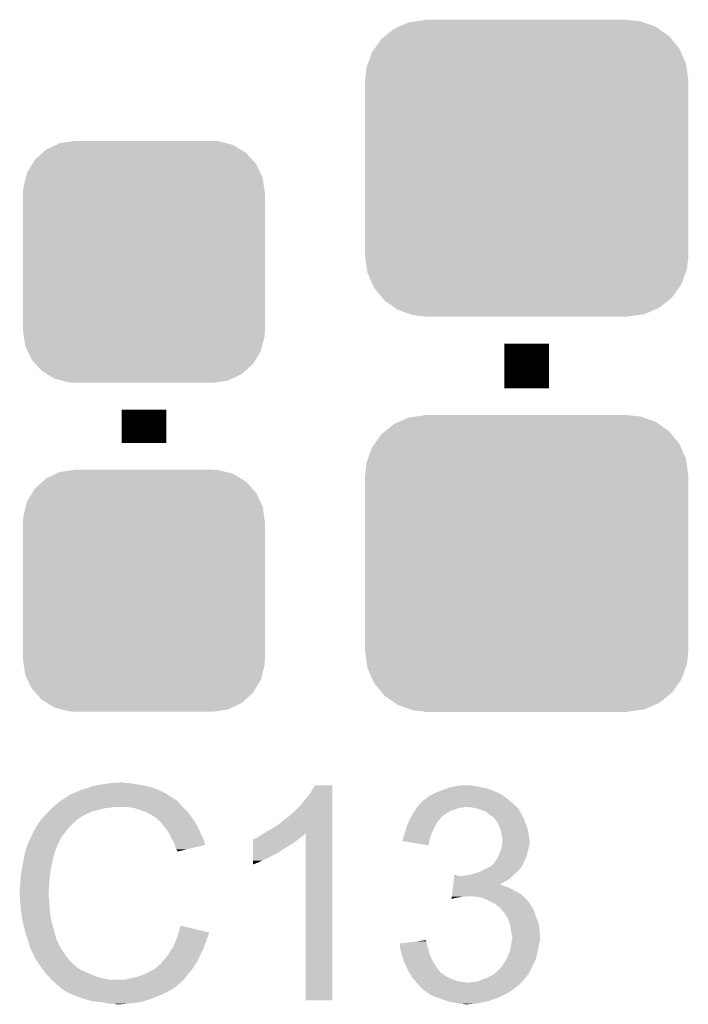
# Model space of a CAD drawing. Extents: x -1.3 to 24.2, y -3.9 to 54.6.
# Tile 40 of 44: x 11.7 to 14.7, y 32.6 to 37.1. Entities that reach past the tile are written whole.
import ezdxf

# ---------------------------------------------------------------- set-up
doc = ezdxf.new("R2010")
doc.units = 0
doc.layers.get('0').update_dxf_attribs({"linetype": 'CONTINUOUS'})
doc.layers.add('VOLUME_3_CLICK_V101_GTO', color=9, linetype='CONTINUOUS')
doc.layers.add('VOLUME_3_CLICK_V101_GTS', color=11, linetype='CONTINUOUS')

# ---------------------------------------------------------------- blocks, each defined once
blk = doc.blocks.new('CUSTOM_101')
for points in [[(-0.503594, 0.669768), (-0.46228, 0.67543), (0.517726, 0.669768), (0.46228, 0.67543)], [(-0.46228, 0.67543), (-0.46228, 0.67691), (0.46228, 0.67543), (0.46228, 0.67691)], [(-0.645876, 0.602148), (-0.604434, 0.635724), (0.648922, 0.602148), (0.601098, 0.635724)], [(-0.604434, 0.635724), (-0.583128, 0.644948), (0.601098, 0.635724), (0.587958, 0.644948)], [(-0.583128, 0.644948), (-0.536078, 0.665316), (0.587958, 0.644948), (0.530324, 0.665316)], [(-0.536078, 0.665316), (-0.503594, 0.669768), (0.530324, 0.665316), (0.517726, 0.669768)], [(-0.693772, 0.544528), (-0.66231, 0.588832), (0.696126, 0.544528), (0.659832, 0.588832)], [(-0.66231, 0.588832), (-0.645876, 0.602148), (0.659832, 0.588832), (0.648922, 0.602148)], [(-0.705438, 0.5281), (-0.693772, 0.544528), (0.703344, 0.5281), (0.696126, 0.544528)], [(-0.72405, 0.476332), (-0.705438, 0.5281), (0.726088, 0.476332), (0.703344, 0.5281)], [(-0.7366, 0.40259), (-0.730638, 0.458004), (0.7366, 0.40259), (0.728702, 0.458004)], [(-0.730638, 0.458004), (-0.72405, 0.476332), (0.728702, 0.458004), (0.726088, 0.476332)], [(-0.7366, 0.40132), (-0.7366, 0.40259), (0.7366, 0.40132), (0.7366, 0.40259)], [(-0.7366, -0.40132), (-0.7366, 0.40132), (0.7366, -0.40132), (0.7366, 0.40132)], [(-0.7366, -0.40259), (-0.7366, -0.40132), (0.7366, -0.40259), (0.7366, -0.40132)], [(-0.7287, -0.458004), (-0.7366, -0.40259), (0.730638, -0.458004), (0.7366, -0.40259)], [(-0.726088, -0.476332), (-0.7287, -0.458004), (0.724048, -0.476332), (0.730638, -0.458004)], [(-0.703342, -0.5281), (-0.726088, -0.476332), (0.705438, -0.5281), (0.724048, -0.476332)], [(-0.696126, -0.544528), (-0.703342, -0.5281), (0.69377, -0.544528), (0.705438, -0.5281)], [(-0.65983, -0.588832), (-0.696126, -0.544528), (0.66231, -0.588832), (0.69377, -0.544528)], [(-0.648922, -0.602148), (-0.65983, -0.588832), (0.645874, -0.602148), (0.66231, -0.588832)], [(-0.601096, -0.635724), (-0.648922, -0.602148), (0.604434, -0.635724), (0.645874, -0.602148)], [(-0.587958, -0.644948), (-0.601096, -0.635724), (0.583126, -0.644948), (0.604434, -0.635724)], [(-0.530322, -0.665316), (-0.587958, -0.644948), (0.536078, -0.665316), (0.583126, -0.644948)], [(-0.517726, -0.669768), (-0.530322, -0.665316), (0.503592, -0.669768), (0.536078, -0.665316)], [(-0.46228, -0.67543), (-0.517726, -0.669768), (0.46228, -0.67543), (0.503592, -0.669768)], [(-0.46228, -0.67691), (-0.46228, -0.67543), (0.46228, -0.67691), (0.46228, -0.67543)]]:
    blk.add_solid(points)
blk = doc.blocks.new('CUSTOM_40')
for points in [[(-0.400774, 0.532846), (-0.383312, 0.541074), (0.406198, 0.532846), (0.373946, 0.541074)], [(-0.383312, 0.541074), (-0.323442, 0.549926), (0.373946, 0.541074), (0.339246, 0.549926)], [(-0.323442, 0.549926), (-0.31496, 0.55118), (0.339246, 0.549926), (0.31496, 0.55118)], [(-0.497124, 0.465342), (-0.461888, 0.497124), (0.49401, 0.465342), (0.465342, 0.497124)], [(-0.461888, 0.497124), (-0.445816, 0.51162), (0.465342, 0.497124), (0.441342, 0.51162)], [(-0.445816, 0.51162), (-0.400774, 0.532846), (0.441342, 0.51162), (0.406198, 0.532846)], [(-0.508918, 0.445816), (-0.497124, 0.465342), (0.51162, 0.445816), (0.49401, 0.465342)], [(-0.538686, 0.383312), (-0.532846, 0.406198), (0.541074, 0.383312), (0.53029, 0.406198)], [(-0.532846, 0.406198), (-0.508918, 0.445816), (0.53029, 0.406198), (0.51162, 0.445816)], [(-0.549926, 0.339246), (-0.538686, 0.383312), (0.54759, 0.339246), (0.541074, 0.383312)], [(-0.55118, 0.31496), (-0.549926, 0.339246), (0.55118, 0.31496), (0.54759, 0.339246)], [(-0.55118, -0.31496), (-0.55118, 0.31496), (0.55118, -0.31496), (0.55118, 0.31496)], [(-0.547588, -0.339246), (-0.55118, -0.31496), (0.549926, -0.339246), (0.55118, -0.31496)], [(-0.541074, -0.383312), (-0.547588, -0.339246), (0.538684, -0.383312), (0.549926, -0.339246)], [(-0.530288, -0.406198), (-0.541074, -0.383312), (0.532846, -0.406198), (0.538684, -0.383312)], [(-0.51162, -0.445816), (-0.530288, -0.406198), (0.508916, -0.445816), (0.532846, -0.406198)], [(-0.494008, -0.465342), (-0.51162, -0.445816), (0.497124, -0.465342), (0.508916, -0.445816)], [(-0.465342, -0.497124), (-0.494008, -0.465342), (0.461886, -0.497124), (0.497124, -0.465342)], [(-0.44134, -0.51162), (-0.465342, -0.497124), (0.445816, -0.51162), (0.461886, -0.497124)], [(-0.406198, -0.532846), (-0.44134, -0.51162), (0.400772, -0.532846), (0.445816, -0.51162)], [(-0.373944, -0.541074), (-0.406198, -0.532846), (0.383312, -0.541074), (0.400772, -0.532846)], [(-0.339246, -0.549926), (-0.373944, -0.541074), (0.32344, -0.549926), (0.383312, -0.541074)], [(-0.31496, -0.55118), (-0.339246, -0.549926), (0.31496, -0.55118), (0.32344, -0.549926)]]:
    blk.add_solid(points)

msp = doc.modelspace()

# ---------------------------------------------------------------- linework, layer by layer
at = {"layer": 'VOLUME_3_CLICK_V101_GTO', "const_width": 0.2032}
for points in [[(13.97, 35.45332), (13.97, 35.65652)], [(12.22502, 35.2044), (12.22502, 35.3568)]]:
    msp.add_lwpolyline(points, dxfattribs=at)
at = {"layer": 'VOLUME_3_CLICK_V101_GTO'}
for points in [[(12.0269, 33.64738), (12.05738, 33.65246), (12.204698, 33.64738), (12.16914, 33.65246)], [(12.05738, 33.65246), (12.07262, 33.655), (12.16914, 33.65246), (12.153902, 33.655)], [(12.07262, 33.655), (12.118338, 33.65754), (12.141202, 33.655), (12.131042, 33.65754)], [(11.8999, 33.60674), (11.91006, 33.61182), (12.326614, 33.60674), (12.316458, 33.61182)], [(11.91006, 33.61182), (11.922758, 33.6169), (12.316458, 33.61182), (12.3063, 33.6169)], [(11.922758, 33.6169), (11.935458, 33.62198), (12.3063, 33.6169), (12.29487, 33.62198)], [(11.935458, 33.62198), (11.9507, 33.62706), (12.29487, 33.62198), (12.28344, 33.62706)], [(11.9507, 33.62706), (11.968482, 33.63214), (12.28344, 33.62706), (12.267186, 33.63214)], [(11.968482, 33.63214), (11.986262, 33.63976), (12.267186, 33.63214), (12.242802, 33.63976)], [(11.986262, 33.63976), (12.0269, 33.64738), (12.242802, 33.63976), (12.204698, 33.64738)], [(12.97432, 33.59658), (12.98956, 33.619438), (13.083538, 33.59658), (13.083538, 33.619438)], [(12.98956, 33.619438), (13.004796, 33.644814), (13.083538, 33.619438), (13.08354, 33.644814)], [(13.004796, 33.644814), (13.004812, 33.64484), (13.08354, 33.644814), (13.004812, 33.64484)], [(13.54751, 33.60674), (13.551736, 33.609276), (13.845544, 33.60674), (13.842996, 33.609276)], [(13.551736, 33.609276), (13.555976, 33.61182), (13.842996, 33.609276), (13.836638, 33.61182)], [(13.555976, 33.61182), (13.58392, 33.62198), (13.836638, 33.61182), (13.811244, 33.62198)], [(13.58392, 33.62198), (13.603726, 33.629598), (13.811244, 33.62198), (13.792202, 33.629598)], [(13.603726, 33.629598), (13.616942, 33.63468), (13.792202, 33.629598), (13.7668, 33.63468)], [(13.616942, 33.63468), (13.64234, 33.63976), (13.7668, 33.63468), (13.743938, 33.63976)], [(13.64234, 33.63976), (13.65504, 33.6423), (13.743938, 33.63976), (13.72616, 33.6423)], [(13.65504, 33.6423), (13.675362, 33.64484), (13.72616, 33.6423), (13.710922, 33.64484)], [(11.829008, 33.561018), (11.838016, 33.56864), (12.387582, 33.561018), (12.3825, 33.56864)], [(11.838016, 33.56864), (11.844022, 33.573722), (12.3825, 33.56864), (12.377414, 33.573722)], [(11.844022, 33.573722), (11.848246, 33.576258), (12.377414, 33.573722), (12.374876, 33.576258)], [(11.848246, 33.576258), (11.852476, 33.578798), (12.374876, 33.576258), (12.369804, 33.578798)], [(11.852476, 33.578798), (11.856702, 33.581334), (12.369804, 33.578798), (12.367266, 33.581334)], [(11.856702, 33.581334), (11.856712, 33.58134), (12.367266, 33.581334), (12.36472, 33.58134)], [(11.856712, 33.58134), (11.877868, 33.59404), (12.36472, 33.58134), (12.3444, 33.59404)], [(11.877868, 33.59404), (11.88212, 33.596592), (12.3444, 33.59404), (12.340826, 33.596592)], [(11.88212, 33.596592), (11.882138, 33.599126), (12.340826, 33.596592), (12.337278, 33.599126)], [(11.882138, 33.599126), (11.892282, 33.6042), (12.337278, 33.599126), (12.330172, 33.6042)], [(11.892282, 33.6042), (11.899894, 33.606738), (12.330172, 33.6042), (12.326616, 33.606738)], [(11.899894, 33.606738), (11.8999, 33.60674), (12.326616, 33.606738), (12.326614, 33.60674)], [(12.9413, 33.555942), (12.95654, 33.57626), (13.083536, 33.555942), (13.083538, 33.57626)], [(12.95654, 33.57626), (12.97432, 33.59658), (13.083538, 33.57626), (13.083538, 33.59658)], [(13.479782, 33.555942), (13.49502, 33.57118), (13.91412, 33.555942), (13.89634, 33.57118)], [(13.49502, 33.57118), (13.502644, 33.578802), (13.89634, 33.57118), (13.887194, 33.578802)], [(13.502644, 33.578802), (13.507716, 33.581342), (13.887194, 33.578802), (13.884146, 33.581342)], [(13.507716, 33.581342), (13.510254, 33.58388), (13.884146, 33.581342), (13.8811, 33.58388)], [(13.510254, 33.58388), (13.51534, 33.58896), (13.8811, 33.58388), (13.87348, 33.58896)], [(13.51534, 33.58896), (13.522962, 33.59404), (13.87348, 33.58896), (13.86586, 33.59404)], [(13.522962, 33.59404), (13.543274, 33.604198), (13.86586, 33.59404), (13.853162, 33.604198)], [(13.543274, 33.604198), (13.543278, 33.6042), (13.853162, 33.604198), (13.853158, 33.6042)], [(13.543278, 33.6042), (13.54751, 33.60674), (13.853158, 33.6042), (13.845544, 33.60674)], [(11.776132, 33.51022), (11.78306, 33.51784), (11.955782, 33.51022), (11.97229, 33.51784)], [(11.78306, 33.51784), (11.79068, 33.52546), (11.97229, 33.51784), (11.988798, 33.52546)], [(11.79068, 33.52546), (11.80592, 33.5407), (11.988798, 33.52546), (12.04976, 33.5407)], [(11.80592, 33.5407), (11.80846, 33.54324), (12.04976, 33.5407), (12.075162, 33.54324)], [(11.80846, 33.54324), (11.811, 33.54578), (12.075162, 33.54324), (12.087858, 33.54578)], [(11.811, 33.54578), (11.829008, 33.561018), (12.40282, 33.54578), (12.387582, 33.561018)], [(12.181838, 33.5407), (12.151358, 33.54578), (12.4079, 33.5407), (12.40282, 33.54578)], [(12.20978, 33.53054), (12.181838, 33.5407), (12.41806, 33.53054), (12.4079, 33.5407)], [(12.217406, 33.527998), (12.20978, 33.53054), (12.420602, 33.527998), (12.41806, 33.53054)], [(12.232638, 33.52292), (12.217406, 33.527998), (12.424666, 33.52292), (12.420602, 33.527998)], [(12.24788, 33.5153), (12.232638, 33.52292), (12.43076, 33.5153), (12.424666, 33.52292)], [(12.900666, 33.515306), (12.9413, 33.555942), (13.083536, 33.515306), (13.083536, 33.555942)], [(13.451414, 33.5153), (13.454378, 33.52038), (13.601702, 33.5153), (13.609828, 33.52038)], [(13.454378, 33.52038), (13.459456, 33.527998), (13.609828, 33.52038), (13.622018, 33.527998)], [(13.459456, 33.527998), (13.462844, 33.533078), (13.622018, 33.527998), (13.6398, 33.533078)], [(13.462844, 33.533078), (13.467924, 33.540698), (13.6398, 33.533078), (13.657578, 33.540698)], [(13.467924, 33.540698), (13.469618, 33.54324), (13.657578, 33.540698), (13.67536, 33.54324)], [(13.469618, 33.54324), (13.471312, 33.54578), (13.67536, 33.54324), (13.688058, 33.54578)], [(13.471312, 33.54578), (13.474702, 33.550862), (13.924282, 33.54578), (13.9192, 33.550862)], [(13.474702, 33.550862), (13.479782, 33.555942), (13.9192, 33.550862), (13.91412, 33.555942)], [(13.723618, 33.54324), (13.698222, 33.54578), (13.926822, 33.54324), (13.924282, 33.54578)], [(13.746478, 33.53816), (13.723618, 33.54324), (13.931902, 33.53816), (13.926822, 33.54324)], [(13.746484, 33.538158), (13.746478, 33.53816), (13.931902, 33.538158), (13.931902, 33.53816)], [(13.7668, 33.53054), (13.746484, 33.538158), (13.936136, 33.53054), (13.931902, 33.538158)], [(13.782042, 33.52546), (13.7668, 33.53054), (13.93896, 33.52546), (13.936136, 33.53054)], [(13.794736, 33.515304), (13.782042, 33.52546), (13.944602, 33.515304), (13.93896, 33.52546)], [(11.739878, 33.4645), (11.752324, 33.482278), (11.894822, 33.4645), (11.9126, 33.482278)], [(11.752324, 33.482278), (11.75766, 33.4899), (11.9126, 33.482278), (11.922758, 33.4899)], [(11.75766, 33.4899), (11.757662, 33.489902), (11.922758, 33.4899), (11.92276, 33.489902)], [(11.757662, 33.489902), (11.759966, 33.492438), (11.92276, 33.489902), (11.925298, 33.492438)], [(11.759966, 33.492438), (11.776132, 33.51022), (11.925298, 33.492438), (11.955782, 33.51022)], [(12.25296, 33.51276), (12.24788, 33.5153), (12.432576, 33.51276), (12.43076, 33.5153)], [(12.265662, 33.50514), (12.25296, 33.51276), (12.438018, 33.50514), (12.432576, 33.51276)], [(12.275816, 33.500062), (12.265662, 33.50514), (12.441646, 33.500062), (12.438018, 33.50514)], [(12.27836, 33.49752), (12.275816, 33.500062), (12.443462, 33.49752), (12.441646, 33.500062)], [(12.298364, 33.47974), (12.27836, 33.49752), (12.456162, 33.47974), (12.443462, 33.49752)], [(12.30122, 33.4772), (12.298364, 33.47974), (12.457614, 33.4772), (12.456162, 33.47974)], [(12.313412, 33.46196), (12.30122, 33.4772), (12.46632, 33.46196), (12.457614, 33.4772)], [(12.8397, 33.46704), (12.86764, 33.4899), (13.083534, 33.46704), (13.083534, 33.4899)], [(12.86764, 33.4899), (12.89812, 33.51277), (13.083534, 33.4899), (13.083536, 33.51277)], [(12.89812, 33.51277), (12.898146, 33.5153), (13.083536, 33.51277), (13.083536, 33.5153)], [(12.898146, 33.5153), (12.900666, 33.515306), (13.083536, 33.5153), (13.083536, 33.515306)], [(13.428132, 33.46958), (13.433422, 33.482278), (13.55852, 33.46958), (13.566138, 33.482278)], [(13.433422, 33.482278), (13.4366, 33.489902), (13.566138, 33.482278), (13.573762, 33.489902)], [(13.4366, 33.489902), (13.438078, 33.492438), (13.573762, 33.489902), (13.576298, 33.492438)], [(13.438078, 33.492438), (13.442524, 33.50006), (13.576298, 33.492438), (13.58138, 33.50006)], [(13.442524, 33.50006), (13.444004, 33.502598), (13.58138, 33.50006), (13.583918, 33.502598)], [(13.444004, 33.502598), (13.451414, 33.5153), (13.583918, 33.502598), (13.601702, 33.5153)], [(13.79474, 33.5153), (13.794736, 33.515304), (13.944606, 33.5153), (13.944602, 33.515304)], [(13.798132, 33.512756), (13.79474, 33.5153), (13.94714, 33.512756), (13.944606, 33.5153)], [(13.8049, 33.50768), (13.798132, 33.512756), (13.948834, 33.50768), (13.94714, 33.512756)], [(13.808714, 33.505138), (13.8049, 33.50768), (13.94968, 33.505138), (13.948834, 33.50768)], [(13.812514, 33.502604), (13.808714, 33.505138), (13.951202, 33.502604), (13.94968, 33.505138)], [(13.815056, 33.5026), (13.812514, 33.502604), (13.951204, 33.5026), (13.951202, 33.502604)], [(13.823762, 33.492444), (13.815056, 33.5026), (13.9573, 33.492444), (13.951204, 33.5026)], [(13.8303, 33.484816), (13.823762, 33.492444), (13.959844, 33.484816), (13.9573, 33.492444)], [(13.834654, 33.477202), (13.8303, 33.484816), (13.96238, 33.477202), (13.959844, 33.484816)], [(13.84046, 33.467042), (13.834654, 33.477202), (13.966734, 33.467042), (13.96238, 33.477202)], [(11.717026, 33.426406), (11.71956, 33.428944), (11.862934, 33.426406), (11.864908, 33.428944)], [(11.71956, 33.428944), (11.722104, 33.436558), (11.864908, 33.428944), (11.87083, 33.436558)], [(11.722104, 33.436558), (11.727182, 33.441644), (11.87083, 33.436558), (11.874786, 33.441644)], [(11.727182, 33.441644), (11.73226, 33.451798), (11.874786, 33.441644), (11.882684, 33.451798)], [(11.73226, 33.451798), (11.733782, 33.454338), (11.882684, 33.451798), (11.88466, 33.454338)], [(11.733782, 33.454338), (11.739878, 33.4645), (11.88466, 33.454338), (11.894822, 33.4645)], [(12.32154, 33.4518), (12.313412, 33.46196), (12.4714, 33.4518), (12.46632, 33.46196)], [(12.328652, 33.44164), (12.32154, 33.4518), (12.47648, 33.44164), (12.4714, 33.4518)], [(12.339318, 33.426396), (12.328652, 33.44164), (12.483256, 33.426396), (12.47648, 33.44164)], [(12.7736, 33.42636), (12.781278, 33.431478), (13.083534, 33.42636), (13.083534, 33.431478)], [(12.781278, 33.431478), (12.80922, 33.44672), (13.083534, 33.431478), (13.083534, 33.44672)], [(12.80922, 33.44672), (12.8397, 33.46704), (13.083534, 33.44672), (13.083534, 33.46704)], [(13.4112, 33.421322), (13.41501, 33.42894), (13.53543, 33.421322), (13.5382, 33.42894)], [(13.41501, 33.42894), (13.416282, 33.431482), (13.5382, 33.42894), (13.539328, 33.431482)], [(13.416282, 33.431482), (13.42182, 33.451798), (13.539328, 33.431482), (13.54836, 33.451798)], [(13.42182, 33.451798), (13.4239, 33.459422), (13.54836, 33.451798), (13.552716, 33.459422)], [(13.4239, 33.459422), (13.428132, 33.46958), (13.552716, 33.459422), (13.55852, 33.46958)], [(13.843728, 33.459418), (13.84046, 33.467042), (13.97, 33.459418), (13.966734, 33.467042)], [(13.84808, 33.449262), (13.843728, 33.459418), (13.97254, 33.449262), (13.97, 33.459418)], [(13.850984, 33.4391), (13.84808, 33.449262), (13.97508, 33.4391), (13.97254, 33.449262)], [(13.85316, 33.431482), (13.850984, 33.4391), (13.976604, 33.431482), (13.97508, 33.4391)], [(13.8557, 33.41624), (13.85316, 33.431482), (13.979652, 33.41624), (13.976604, 33.431482)], [(11.6967, 33.38068), (11.709846, 33.408618), (11.83513, 33.38068), (11.8491, 33.408618)], [(11.709846, 33.408618), (11.71702, 33.423864), (11.8491, 33.408618), (11.860958, 33.423864)], [(11.71702, 33.423864), (11.717026, 33.426406), (11.860958, 33.423864), (11.862934, 33.426406)], [(12.343128, 33.41878), (12.339318, 33.426396), (12.48664, 33.41878), (12.483256, 33.426396)], [(12.35202, 33.401), (12.343128, 33.41878), (12.495532, 33.401), (12.48664, 33.41878)], [(12.353434, 33.398458), (12.35202, 33.401), (12.496802, 33.398458), (12.495532, 33.401)], [(12.36472, 33.378142), (12.353434, 33.398458), (12.502872, 33.378142), (12.496802, 33.398458)], [(12.72288, 33.3756), (12.722882, 33.3883), (12.89558, 33.3756), (12.915898, 33.3883)], [(12.722882, 33.3883), (12.722886, 33.39846), (12.915898, 33.3883), (12.92809, 33.39846)], [(12.722886, 33.39846), (12.725406, 33.398466), (12.92809, 33.39846), (12.928098, 33.398466)], [(12.725406, 33.398466), (12.72794, 33.401), (12.928098, 33.398466), (12.93114, 33.401)], [(12.72794, 33.401), (12.727944, 33.401002), (12.93114, 33.401), (12.931142, 33.401002)], [(12.727944, 33.401002), (12.733022, 33.40354), (12.931142, 33.401002), (12.93495, 33.40354)], [(12.733022, 33.40354), (12.740644, 33.406082), (12.93495, 33.40354), (12.938762, 33.406082)], [(12.740644, 33.406082), (12.748262, 33.41116), (12.938762, 33.406082), (12.94638, 33.41116)], [(12.748262, 33.41116), (12.758422, 33.416242), (12.94638, 33.41116), (12.951458, 33.416242)], [(12.758422, 33.416242), (12.7736, 33.42636), (12.951458, 33.416242), (12.961574, 33.42636)], [(12.96162, 32.664426), (12.961574, 33.42636), (13.083514, 32.664426), (13.083534, 33.42636)], [(13.40358, 33.390862), (13.403582, 33.393384), (13.52634, 33.390862), (13.526764, 33.393384)], [(13.522934, 33.370524), (13.40358, 33.390862), (13.522934, 33.370524), (13.52634, 33.390862)], [(13.403582, 33.393384), (13.40612, 33.398464), (13.526764, 33.393384), (13.527614, 33.398464)], [(13.40612, 33.400998), (13.406122, 33.403542), (13.52804, 33.400998), (13.528964, 33.403542)], [(13.40612, 33.398464), (13.40612, 33.400998), (13.527614, 33.398464), (13.52804, 33.400998)], [(13.406122, 33.403542), (13.408658, 33.41116), (13.528964, 33.403542), (13.531734, 33.41116)], [(13.408658, 33.41116), (13.4112, 33.421322), (13.531734, 33.41116), (13.53543, 33.421322)], [(13.85621, 33.4137), (13.8557, 33.41624), (13.98016, 33.4137), (13.979652, 33.41624)], [(13.85824, 33.403542), (13.85621, 33.4137), (13.98129, 33.403542), (13.98016, 33.4137)], [(13.85824, 33.390838), (13.85824, 33.403542), (13.9827, 33.390838), (13.98129, 33.403542)], [(13.85824, 33.378142), (13.85824, 33.390838), (13.9827, 33.378142), (13.9827, 33.390838)], [(11.682306, 33.337496), (11.684, 33.342578), (11.818618, 33.337496), (11.81862, 33.342578)], [(11.684, 33.342578), (11.684844, 33.345114), (11.81862, 33.342578), (11.821154, 33.345114)], [(11.684844, 33.345114), (11.685692, 33.347656), (11.821154, 33.345114), (11.82116, 33.347656)], [(11.685692, 33.347656), (11.695852, 33.37814), (11.82116, 33.347656), (11.83386, 33.37814)], [(11.695852, 33.37814), (11.6967, 33.38068), (11.83386, 33.37814), (11.83513, 33.38068)], [(12.365994, 33.373054), (12.36472, 33.378142), (12.504392, 33.373054), (12.502872, 33.378142)], [(12.367262, 33.36798), (12.365994, 33.373054), (12.483228, 33.36798), (12.504392, 33.373054)], [(12.37234, 33.352744), (12.367262, 33.36798), (12.41968, 33.352744), (12.483228, 33.36798)], [(12.377414, 33.347666), (12.37234, 33.352744), (12.398498, 33.347666), (12.41968, 33.352744)], [(12.37742, 33.342612), (12.377414, 33.347666), (12.37742, 33.342612), (12.398498, 33.347666)], [(12.722872, 33.345118), (12.722876, 33.36036), (12.847318, 33.345118), (12.872722, 33.36036)], [(12.722872, 33.34258), (12.722872, 33.345118), (12.84478, 33.34258), (12.847318, 33.345118)], [(12.722872, 33.3375), (12.722872, 33.34258), (12.837158, 33.3375), (12.84478, 33.34258)], [(12.722876, 33.36036), (12.72288, 33.3756), (12.872722, 33.36036), (12.89558, 33.3756)], [(13.846174, 33.33496), (13.84808, 33.34004), (13.97254, 33.33496), (13.97399, 33.34004)], [(13.84808, 33.34004), (13.852312, 33.352738), (13.97399, 33.34004), (13.97762, 33.352738)], [(13.852312, 33.352738), (13.8557, 33.3629), (13.97762, 33.352738), (13.979312, 33.3629)], [(13.8557, 33.3629), (13.856546, 33.36798), (13.979312, 33.3629), (13.98016, 33.36798)], [(13.856546, 33.36798), (13.858238, 33.378138), (13.98016, 33.36798), (13.9827, 33.378138)], [(13.858238, 33.378138), (13.85824, 33.378142), (13.9827, 33.378138), (13.9827, 33.378142)], [(11.67384, 33.28924), (11.67765, 33.3121), (11.80592, 33.28924), (11.811, 33.3121)], [(11.67765, 33.3121), (11.681036, 33.332418), (11.811, 33.3121), (11.816078, 33.332418)], [(11.681036, 33.332418), (11.681462, 33.334962), (11.816078, 33.332418), (11.81735, 33.334962)], [(11.681462, 33.334962), (11.682306, 33.337496), (11.81735, 33.334962), (11.818618, 33.337496)], [(12.72286, 33.29178), (12.722864, 33.30194), (12.74318, 33.29178), (12.76604, 33.30194)], [(12.722864, 33.30194), (12.722872, 33.3375), (12.76604, 33.30194), (12.837158, 33.3375)], [(13.817602, 33.286702), (13.82776, 33.299402), (13.953488, 33.286702), (13.95984, 33.299402)], [(13.82776, 33.299402), (13.837286, 33.314638), (13.95984, 33.299402), (13.96746, 33.314638)], [(13.837286, 33.314638), (13.84046, 33.319714), (13.96746, 33.314638), (13.968728, 33.319714)], [(13.84046, 33.319714), (13.846174, 33.33496), (13.968728, 33.319714), (13.97254, 33.33496)], [(11.66368, 33.230822), (11.66622, 33.2486), (11.79576, 33.230822), (11.798722, 33.2486)], [(11.66622, 33.2486), (11.6686, 33.2613), (11.798722, 33.2486), (11.80084, 33.2613)], [(11.6686, 33.2613), (11.67384, 33.28924), (11.80084, 33.2613), (11.80592, 33.28924)], [(12.72286, 33.284194), (12.72286, 33.29178), (12.72286, 33.284194), (12.74318, 33.29178)], [(13.743092, 33.24606), (13.75156, 33.2486), (13.92174, 33.24606), (13.924278, 33.2486)], [(13.75156, 33.2486), (13.78713, 33.266384), (13.924278, 33.2486), (13.942058, 33.266384)], [(13.78713, 33.266384), (13.797274, 33.271456), (13.942058, 33.266384), (13.944598, 33.271456)], [(13.797274, 33.271456), (13.797284, 33.27146), (13.944598, 33.271456), (13.9446, 33.27146)], [(13.797284, 33.27146), (13.799826, 33.271464), (13.9446, 33.27146), (13.944604, 33.271464)], [(13.799826, 33.271464), (13.803634, 33.274004), (13.944604, 33.271464), (13.947138, 33.274004)], [(13.803634, 33.274004), (13.807442, 33.276542), (13.947138, 33.274004), (13.948406, 33.276542)], [(13.807442, 33.276542), (13.817602, 33.286702), (13.948406, 33.276542), (13.953488, 33.286702)], [(11.66114, 33.21304), (11.66368, 33.230822), (11.794488, 33.21304), (11.79576, 33.230822)], [(11.66114, 33.185102), (11.66114, 33.21304), (11.792494, 33.185102), (11.794488, 33.21304)], [(13.634976, 33.19272), (13.63649, 33.205422), (13.845648, 33.19272), (13.87094, 33.205422)], [(13.63649, 33.205422), (13.638006, 33.21812), (13.87094, 33.205422), (13.891258, 33.21812)], [(13.638006, 33.21812), (13.63952, 33.23082), (13.891258, 33.21812), (13.903958, 33.23082)], [(13.63952, 33.23082), (13.639822, 33.233358), (13.652504, 33.23082), (13.647424, 33.233358)], [(13.639822, 33.233358), (13.639824, 33.23336), (13.647424, 33.233358), (13.639824, 33.23336)], [(13.672822, 33.23082), (13.68806, 33.23336), (13.903958, 33.23082), (13.906498, 33.23336)], [(13.68806, 33.23336), (13.688074, 33.233362), (13.906498, 33.23336), (13.906502, 33.233362)], [(13.688074, 33.233362), (13.70584, 33.2359), (13.906502, 33.233362), (13.909546, 33.2359)], [(13.70584, 33.2359), (13.726158, 33.24098), (13.909546, 33.2359), (13.915642, 33.24098)], [(13.726158, 33.24098), (13.743092, 33.24606), (13.915642, 33.24098), (13.92174, 33.24606)], [(11.6586, 33.174942), (11.66114, 33.185102), (11.791768, 33.174942), (11.792494, 33.185102)], [(11.6586, 33.159702), (11.6586, 33.174942), (11.79068, 33.159702), (11.791768, 33.174942)], [(11.6586, 33.1597), (11.6586, 33.159702), (11.790682, 33.1597), (11.79068, 33.159702)], [(11.659744, 33.136838), (11.6586, 33.1597), (11.790682, 33.136838), (11.790682, 33.1597)], [(13.629826, 33.14954), (13.632854, 33.17494), (13.942056, 33.14954), (13.896342, 33.17494)], [(13.632854, 33.17494), (13.633764, 33.18256), (13.896342, 33.17494), (13.87602, 33.18256)], [(13.633764, 33.18256), (13.63437, 33.18764), (13.87602, 33.18256), (13.860782, 33.18764)], [(13.63437, 33.18764), (13.634976, 33.192718), (13.860782, 33.18764), (13.850624, 33.192718)], [(13.634976, 33.192718), (13.634976, 33.19272), (13.850624, 33.192718), (13.845648, 33.19272)], [(11.660126, 33.129216), (11.659744, 33.136838), (11.79322, 33.129216), (11.790682, 33.136838)], [(11.66114, 33.1089), (11.660126, 33.129216), (11.79322, 33.1089), (11.79322, 33.129216)], [(13.627104, 33.126716), (13.627704, 33.13176), (13.627104, 33.126716), (13.644878, 33.13176)], [(13.627704, 33.13176), (13.628008, 33.1343), (13.644878, 33.13176), (13.66266, 33.1343)], [(13.628008, 33.1343), (13.62831, 33.13684), (13.66266, 33.1343), (13.675358, 33.13684)], [(13.62831, 33.13684), (13.628614, 33.13938), (13.688058, 33.13684), (13.698218, 33.13938)], [(13.628614, 33.13938), (13.629826, 33.14954), (13.95367, 33.13938), (13.942056, 33.14954)], [(13.7414, 33.13684), (13.710922, 33.13938), (13.956574, 33.13684), (13.95367, 33.13938)], [(13.766798, 33.13176), (13.7414, 33.13684), (13.96238, 33.13176), (13.956574, 33.13684)], [(13.7922, 33.1216), (13.766798, 33.13176), (13.971412, 33.1216), (13.96238, 33.13176)], [(13.809978, 33.11144), (13.7922, 33.1216), (13.980442, 33.11144), (13.971412, 33.1216)], [(11.661904, 33.101278), (11.66114, 33.1089), (11.79322, 33.101278), (11.79322, 33.1089)], [(11.663426, 33.086042), (11.661904, 33.101278), (11.79576, 33.086042), (11.79322, 33.101278)], [(11.66622, 33.058098), (11.663426, 33.086042), (11.79791, 33.058098), (11.79576, 33.086042)], [(13.815912, 33.108898), (13.809978, 33.11144), (13.9827, 33.108898), (13.980442, 33.11144)], [(13.821848, 33.106354), (13.815912, 33.108898), (13.982704, 33.106354), (13.9827, 33.108898)], [(13.827756, 33.103822), (13.821848, 33.106354), (13.984394, 33.103822), (13.982704, 33.106354)], [(13.837918, 33.093662), (13.827756, 33.103822), (13.991168, 33.093662), (13.984394, 33.103822)], [(13.84554, 33.08858), (13.837918, 33.093662), (13.994556, 33.08858), (13.991168, 33.093662)], [(13.848082, 33.08604), (13.84554, 33.08858), (13.99625, 33.08604), (13.994556, 33.08858)], [(13.850302, 33.083504), (13.848082, 33.08604), (13.99794, 33.083504), (13.99625, 33.08604)], [(13.86586, 33.065722), (13.850302, 33.083504), (14.00556, 33.065722), (13.99794, 33.083504)], [(11.667118, 33.053018), (11.66622, 33.058098), (11.7983, 33.053018), (11.79791, 33.058098)], [(11.67384, 33.01492), (11.667118, 33.053018), (11.80592, 33.01492), (11.7983, 33.053018)], [(13.865862, 33.06572), (13.86586, 33.065722), (14.00556, 33.06572), (14.00556, 33.065722)], [(13.881098, 33.042862), (13.865862, 33.06572), (14.01318, 33.042862), (14.00556, 33.06572)], [(13.8811, 33.04286), (13.881098, 33.042862), (14.01318, 33.04286), (14.01318, 33.042862)], [(13.891258, 33.020002), (13.8811, 33.04286), (14.022324, 33.020002), (14.01318, 33.04286)], [(11.67892, 32.9946), (11.67384, 33.01492), (11.811726, 32.9946), (11.80592, 33.01492)], [(11.683276, 32.97936), (11.67892, 32.9946), (11.81608, 32.97936), (11.811726, 32.9946)], [(11.68908, 32.95904), (11.683276, 32.97936), (11.821502, 32.95904), (11.81608, 32.97936)], [(12.383128, 32.974258), (12.38504, 32.981898), (12.5222, 32.974258), (12.489756, 32.981898)], [(12.38504, 32.981898), (12.392684, 33.004756), (12.489756, 32.981898), (12.392684, 33.004756)], [(13.891824, 33.017458), (13.891258, 33.020002), (14.02334, 33.017458), (14.022324, 33.020002)], [(13.89634, 32.997138), (13.891824, 33.017458), (14.026728, 32.997138), (14.02334, 33.017458)], [(13.897792, 32.986982), (13.89634, 32.997138), (14.02842, 32.986982), (14.026728, 32.997138)], [(13.89888, 32.97936), (13.897792, 32.986982), (14.028966, 32.97936), (14.02842, 32.986982)], [(13.90142, 32.96412), (13.89888, 32.97936), (14.030054, 32.96412), (14.028966, 32.97936)], [(11.695006, 32.941262), (11.68908, 32.95904), (11.826244, 32.941262), (11.821502, 32.95904)], [(11.695856, 32.938716), (11.695006, 32.941262), (11.828782, 32.938716), (11.826244, 32.941262)], [(11.697548, 32.933638), (11.695856, 32.938716), (11.83132, 32.933638), (11.828782, 32.938716)], [(12.369072, 32.933638), (12.37234, 32.94126), (12.509498, 32.933638), (12.511022, 32.94126)], [(12.37234, 32.94126), (12.374244, 32.946338), (12.511022, 32.94126), (12.51204, 32.946338)], [(12.374244, 32.946338), (12.378052, 32.956498), (12.51204, 32.946338), (12.51712, 32.956498)], [(12.378052, 32.956498), (12.37996, 32.961582), (12.51712, 32.956498), (12.518388, 32.961582)], [(12.37996, 32.961582), (12.381228, 32.966658), (12.518388, 32.961582), (12.519658, 32.966658)], [(12.381228, 32.966658), (12.382498, 32.971736), (12.519658, 32.966658), (12.522198, 32.971736)], [(12.382498, 32.971736), (12.383128, 32.974258), (12.522198, 32.971736), (12.5222, 32.974258)], [(13.470614, 32.933638), (13.490506, 32.936174), (13.5128, 32.933638), (13.510266, 32.936174)], [(13.490506, 32.936174), (13.51026, 32.938692), (13.510266, 32.936174), (13.51026, 32.938692)], [(13.900996, 32.931098), (13.902266, 32.938718), (14.02842, 32.931098), (14.030958, 32.938718)], [(13.903958, 32.956502), (13.90142, 32.96412), (14.030598, 32.956502), (14.030054, 32.96412)], [(13.902266, 32.938718), (13.90396, 32.948882), (14.030958, 32.938718), (14.030958, 32.948882)], [(13.90396, 32.951422), (13.903958, 32.956502), (14.03096, 32.951422), (14.030598, 32.956502)], [(13.90396, 32.948882), (13.90396, 32.951422), (14.030958, 32.948882), (14.03096, 32.951422)], [(11.69924, 32.928558), (11.697548, 32.933638), (11.833014, 32.928558), (11.83132, 32.933638)], [(11.699876, 32.92602), (11.69924, 32.928558), (11.83386, 32.92602), (11.833014, 32.928558)], [(11.701782, 32.9184), (11.699876, 32.92602), (11.837672, 32.9184), (11.83386, 32.92602)], [(11.704322, 32.910782), (11.701782, 32.9184), (11.84148, 32.910782), (11.837672, 32.9184)], [(11.70686, 32.903162), (11.704322, 32.910782), (11.846244, 32.903162), (11.84148, 32.910782)], [(11.7094, 32.89808), (11.70686, 32.903162), (11.849418, 32.89808), (11.846244, 32.903162)], [(11.712986, 32.89046), (11.7094, 32.89808), (11.85418, 32.89046), (11.849418, 32.89808)], [(11.723744, 32.8676), (11.712986, 32.89046), (11.86942, 32.8676), (11.85418, 32.89046)], [(12.34186, 32.88284), (12.34694, 32.892996), (12.48664, 32.88284), (12.492444, 32.892996)], [(12.34694, 32.892996), (12.353034, 32.900618), (12.492444, 32.892996), (12.4968, 32.900618)], [(12.353034, 32.900618), (12.3571, 32.905702), (12.4968, 32.900618), (12.49825, 32.905702)], [(12.3571, 32.905702), (12.36254, 32.918398), (12.49825, 32.905702), (12.501878, 32.918398)], [(12.36254, 32.918398), (12.369072, 32.933638), (12.501878, 32.918398), (12.509498, 32.933638)], [(13.3909, 32.923476), (13.430764, 32.928558), (13.514496, 32.923476), (13.512802, 32.928558)], [(13.391182, 32.920936), (13.3909, 32.923476), (13.51534, 32.920936), (13.514496, 32.923476)], [(13.392022, 32.913316), (13.391182, 32.920936), (13.515342, 32.913316), (13.51534, 32.920936)], [(13.393142, 32.903158), (13.392022, 32.913316), (13.520422, 32.903158), (13.515342, 32.913316)], [(13.39342, 32.900622), (13.393142, 32.903158), (13.520986, 32.900622), (13.520422, 32.903158)], [(13.397938, 32.880298), (13.39342, 32.900622), (13.525502, 32.880298), (13.520986, 32.900622)], [(13.430764, 32.928558), (13.470614, 32.933638), (13.512802, 32.928558), (13.5128, 32.933638)], [(13.888718, 32.877758), (13.8938, 32.890462), (14.01826, 32.877758), (14.020376, 32.890462)], [(13.8938, 32.890462), (13.89426, 32.893), (14.020376, 32.890462), (14.0208, 32.893)], [(13.89426, 32.893), (13.89888, 32.9184), (14.0208, 32.893), (14.02588, 32.9184)], [(13.89888, 32.9184), (13.900996, 32.931098), (14.02588, 32.9184), (14.02842, 32.931098)], [(11.72972, 32.854896), (11.723744, 32.8676), (11.879584, 32.854896), (11.86942, 32.8676)], [(11.738186, 32.8422), (11.72972, 32.854896), (11.88974, 32.8422), (11.879584, 32.854896)], [(12.310108, 32.842198), (12.313922, 32.84728), (12.468858, 32.842198), (12.47108, 32.84728)], [(12.313922, 32.84728), (12.32154, 32.854902), (12.47108, 32.84728), (12.474416, 32.854902)], [(12.32154, 32.854902), (12.32916, 32.86506), (12.474416, 32.854902), (12.47886, 32.86506)], [(12.32916, 32.86506), (12.339322, 32.877762), (12.47886, 32.86506), (12.484418, 32.877762)], [(12.339322, 32.877762), (12.34186, 32.88284), (12.484418, 32.877762), (12.48664, 32.88284)], [(13.3985, 32.877762), (13.397938, 32.880298), (13.526518, 32.877762), (13.525502, 32.880298)], [(13.406122, 32.854898), (13.3985, 32.877762), (13.53566, 32.854898), (13.526518, 32.877762)], [(13.4112, 32.839662), (13.406122, 32.854898), (13.544126, 32.839662), (13.53566, 32.854898)], [(13.871662, 32.842198), (13.87348, 32.844742), (14.0081, 32.842198), (14.008826, 32.844742)], [(13.87348, 32.844742), (13.88364, 32.86506), (14.008826, 32.844742), (14.014632, 32.86506)], [(13.88364, 32.86506), (13.888718, 32.877758), (14.014632, 32.86506), (14.01826, 32.877758)], [(11.751732, 32.821882), (11.738186, 32.8422), (11.912598, 32.821882), (11.88974, 32.8422)], [(11.75512, 32.8168), (11.751732, 32.821882), (11.918952, 32.8168), (11.912598, 32.821882)], [(11.766844, 32.80156), (11.75512, 32.8168), (11.938002, 32.80156), (11.918952, 32.8168)], [(11.766846, 32.801558), (11.766844, 32.80156), (11.943084, 32.801558), (11.938002, 32.80156)], [(11.770752, 32.79648), (11.766846, 32.801558), (11.953242, 32.79648), (11.943084, 32.801558)], [(12.258038, 32.79902), (12.266922, 32.804098), (12.439014, 32.79902), (12.44346, 32.804098)], [(12.266922, 32.804098), (12.275814, 32.80918), (12.44346, 32.804098), (12.446846, 32.80918)], [(12.275814, 32.80918), (12.28852, 32.81934), (12.446846, 32.80918), (12.45362, 32.81934)], [(12.28852, 32.81934), (12.296144, 32.826962), (12.45362, 32.81934), (12.4587, 32.826962)], [(12.296144, 32.826962), (12.301216, 32.829504), (12.4587, 32.826962), (12.460394, 32.829504)], [(12.301216, 32.829504), (12.3063, 32.83712), (12.460394, 32.829504), (12.465472, 32.83712)], [(12.3063, 32.83712), (12.310108, 32.842198), (12.465472, 32.83712), (12.468858, 32.842198)], [(13.414718, 32.83204), (13.4112, 32.839662), (13.54836, 32.83204), (13.544126, 32.839662)], [(13.425268, 32.80918), (13.414718, 32.83204), (13.5636, 32.80918), (13.54836, 32.83204)], [(13.42644, 32.80664), (13.425268, 32.80918), (13.565508, 32.80664), (13.5636, 32.80918)], [(13.43406, 32.791402), (13.42644, 32.80664), (13.576944, 32.791402), (13.565508, 32.80664)], [(13.825854, 32.788864), (13.843, 32.8041), (13.980158, 32.788864), (13.987776, 32.8041)], [(13.843, 32.8041), (13.853162, 32.814262), (13.987776, 32.8041), (13.992858, 32.814262)], [(13.853162, 32.814262), (13.859254, 32.82442), (13.992858, 32.814262), (13.99794, 32.82442)], [(13.859254, 32.82442), (13.860778, 32.82696), (13.99794, 32.82442), (13.99939, 32.82696)], [(13.860778, 32.82696), (13.871662, 32.842198), (13.99939, 32.82696), (14.0081, 32.842198)], [(11.772708, 32.793938), (11.770752, 32.79648), (11.960864, 32.793938), (11.953242, 32.79648)], [(11.776614, 32.78886), (11.772708, 32.793938), (11.968476, 32.78886), (11.960864, 32.793938)], [(11.78052, 32.783782), (11.776614, 32.78886), (11.98202, 32.783782), (11.968476, 32.78886)], [(11.783062, 32.78124), (11.78052, 32.783782), (11.9888, 32.78124), (11.98202, 32.783782)], [(11.79322, 32.77108), (11.783062, 32.78124), (12.014196, 32.77108), (11.9888, 32.78124)], [(11.793222, 32.771078), (11.79322, 32.77108), (12.0142, 32.771078), (12.014196, 32.77108)], [(11.799316, 32.76346), (11.793222, 32.771078), (12.04214, 32.76346), (12.0142, 32.771078)], [(11.803378, 32.758382), (11.799316, 32.76346), (12.07261, 32.758382), (12.04214, 32.76346)], [(11.803382, 32.75838), (11.803378, 32.758382), (12.072622, 32.75838), (12.07261, 32.758382)], [(11.816078, 32.748222), (11.803382, 32.75838), (12.3952, 32.748222), (12.405358, 32.75838)], [(12.133582, 32.75838), (12.14374, 32.76092), (12.405358, 32.75838), (12.407898, 32.76092)], [(12.14374, 32.76092), (12.15644, 32.76346), (12.407898, 32.76092), (12.410438, 32.76346)], [(12.15644, 32.76346), (12.16914, 32.766), (12.410438, 32.76346), (12.412342, 32.766)], [(12.16914, 32.766), (12.19962, 32.773622), (12.412342, 32.766), (12.418058, 32.773622)], [(12.19962, 32.773622), (12.22756, 32.78378), (12.418058, 32.773622), (12.425678, 32.78378)], [(12.22756, 32.78378), (12.227562, 32.783782), (12.425678, 32.78378), (12.42568, 32.783782)], [(12.227562, 32.783782), (12.258038, 32.79902), (12.42568, 32.783782), (12.439014, 32.79902)], [(13.435756, 32.78886), (13.43406, 32.791402), (13.57885, 32.78886), (13.576944, 32.791402)], [(13.43576, 32.788854), (13.435756, 32.78886), (13.583926, 32.788854), (13.57885, 32.78886)], [(13.439142, 32.78378), (13.43576, 32.788854), (13.589002, 32.78378), (13.583926, 32.788854)], [(13.444222, 32.77616), (13.439142, 32.78378), (13.599162, 32.77616), (13.589002, 32.78378)], [(13.451838, 32.763462), (13.444222, 32.77616), (13.624558, 32.763462), (13.599162, 32.77616)], [(13.45438, 32.76092), (13.451838, 32.763462), (13.629642, 32.76092), (13.624558, 32.763462)], [(13.459458, 32.75584), (13.45438, 32.76092), (13.644882, 32.75584), (13.629642, 32.76092)], [(13.461364, 32.7533), (13.459458, 32.75584), (13.652502, 32.7533), (13.644882, 32.75584)], [(13.751562, 32.753302), (13.77188, 32.76092), (13.952222, 32.753302), (13.958752, 32.76092)], [(13.77188, 32.76092), (13.797282, 32.77108), (13.958752, 32.76092), (13.96746, 32.77108)], [(13.797282, 32.77108), (13.820136, 32.783782), (13.96746, 32.77108), (13.976528, 32.783782)], [(13.820136, 32.783782), (13.825854, 32.788864), (13.976528, 32.783782), (13.980158, 32.788864)], [(11.816082, 32.74822), (11.816078, 32.748222), (12.3952, 32.74822), (12.3952, 32.748222)], [(11.82624, 32.738062), (11.816082, 32.74822), (12.383588, 32.738062), (12.3952, 32.74822)], [(11.836398, 32.73044), (11.82624, 32.738062), (12.374878, 32.73044), (12.383588, 32.738062)], [(11.836418, 32.730422), (11.836398, 32.73044), (12.372334, 32.730422), (12.374878, 32.73044)], [(11.841478, 32.725362), (11.836418, 32.730422), (12.369794, 32.725362), (12.372334, 32.730422)], [(11.844022, 32.722818), (11.841478, 32.725362), (12.364718, 32.722818), (12.369794, 32.725362)], [(11.849098, 32.717742), (11.844022, 32.722818), (12.357104, 32.717742), (12.364718, 32.722818)], [(11.849102, 32.71774), (11.849098, 32.717742), (12.357102, 32.71774), (12.357104, 32.717742)], [(11.856714, 32.712664), (11.849102, 32.71774), (12.34864, 32.712664), (12.357102, 32.71774)], [(11.859234, 32.71266), (11.856714, 32.712664), (12.348634, 32.71266), (12.34864, 32.712664)], [(11.85926, 32.710138), (11.859234, 32.71266), (12.34443, 32.710138), (12.348634, 32.71266)], [(11.859296, 32.71012), (11.85926, 32.710138), (12.3444, 32.71012), (12.34443, 32.710138)], [(11.8999, 32.6898), (11.859296, 32.71012), (12.30376, 32.6898), (12.3444, 32.71012)], [(13.465176, 32.74822), (13.461364, 32.7533), (13.675362, 32.74822), (13.652502, 32.7533)], [(13.46708, 32.745682), (13.465176, 32.74822), (13.70074, 32.745682), (13.675362, 32.74822)], [(13.467082, 32.74568), (13.46708, 32.745682), (13.700758, 32.74568), (13.70074, 32.745682)], [(13.479776, 32.73298), (13.467082, 32.74568), (13.9319, 32.73298), (13.9446, 32.74568)], [(13.479778, 32.732976), (13.479776, 32.73298), (13.931894, 32.732976), (13.9319, 32.73298)], [(13.482318, 32.727904), (13.479778, 32.732976), (13.924286, 32.727904), (13.931894, 32.732976)], [(13.482324, 32.727898), (13.482318, 32.727904), (13.924278, 32.727898), (13.924286, 32.727904)], [(13.487402, 32.72282), (13.482324, 32.727898), (13.919198, 32.72282), (13.924278, 32.727898)], [(13.487402, 32.722818), (13.487402, 32.72282), (13.919194, 32.722818), (13.919198, 32.72282)], [(13.50264, 32.71012), (13.487402, 32.722818), (13.902266, 32.71012), (13.919194, 32.722818)], [(13.5062, 32.707578), (13.50264, 32.71012), (13.898878, 32.707578), (13.902266, 32.71012)], [(13.700758, 32.74568), (13.710924, 32.745682), (13.9446, 32.74568), (13.944602, 32.745682)], [(13.710924, 32.745682), (13.716004, 32.74822), (13.944602, 32.745682), (13.94714, 32.74822)], [(13.731242, 32.74822), (13.751554, 32.7533), (13.94714, 32.74822), (13.952222, 32.7533)], [(13.751554, 32.7533), (13.751562, 32.753302), (13.952222, 32.7533), (13.952222, 32.753302)], [(11.92149, 32.68218), (11.8999, 32.6898), (12.28344, 32.68218), (12.30376, 32.6898)], [(11.94308, 32.67456), (11.92149, 32.68218), (12.26566, 32.67456), (12.28344, 32.68218)], [(11.983718, 32.66186), (11.94308, 32.67456), (12.227558, 32.66186), (12.26566, 32.67456)], [(13.516864, 32.69996), (13.5062, 32.707578), (13.88618, 32.69996), (13.898878, 32.707578)], [(13.520418, 32.69742), (13.516864, 32.69996), (13.8811, 32.69742), (13.88618, 32.69996)], [(13.538198, 32.68726), (13.520418, 32.69742), (13.86078, 32.68726), (13.8811, 32.69742)], [(13.555982, 32.67964), (13.538198, 32.68726), (13.84554, 32.67964), (13.86078, 32.68726)], [(13.570212, 32.674558), (13.555982, 32.67964), (13.835378, 32.674558), (13.84554, 32.67964)], [(13.58443, 32.66948), (13.570212, 32.674558), (13.8176, 32.66948), (13.835378, 32.674558)], [(13.59154, 32.66694), (13.58443, 32.66948), (13.810826, 32.66694), (13.8176, 32.66948)], [(13.60805, 32.66186), (13.59154, 32.66694), (13.797278, 32.66186), (13.810826, 32.66694)], [(12.004038, 32.65932), (11.983718, 32.66186), (12.219938, 32.65932), (12.227558, 32.66186)], [(12.044678, 32.65424), (12.004038, 32.65932), (12.197078, 32.65424), (12.219938, 32.65932)], [(12.053568, 32.6517), (12.044678, 32.65424), (12.17168, 32.6517), (12.197078, 32.65424)], [(12.062456, 32.64916), (12.053568, 32.6517), (12.14374, 32.64916), (12.17168, 32.6517)], [(12.100558, 32.64662), (12.090398, 32.64916), (12.115802, 32.64662), (12.14374, 32.64916)], [(13.083514, 32.6644), (12.96162, 32.664426), (13.083514, 32.6644), (13.083514, 32.664426)], [(13.624558, 32.65678), (13.60805, 32.66186), (13.774418, 32.65678), (13.797278, 32.66186)], [(13.65504, 32.6517), (13.624558, 32.65678), (13.751558, 32.6517), (13.774418, 32.65678)], [(13.667738, 32.64916), (13.65504, 32.6517), (13.72616, 32.64916), (13.751558, 32.6517)], [(13.688058, 32.64662), (13.677898, 32.64916), (13.700762, 32.64662), (13.72616, 32.64916)]]:
    msp.add_solid(points, dxfattribs=at)

# ---------------------------------------------------------------- block references
at = {"layer": 'VOLUME_3_CLICK_V101_GTS'}
for name, p in [('CUSTOM_101', (13.97, 36.45662)), ('CUSTOM_40', (12.22502, 36.0299)), ('CUSTOM_101', (13.97, 34.65576)), ('CUSTOM_40', (12.22502, 34.5313))]:
    msp.add_blockref(name, p, dxfattribs=at)

doc.saveas('drawing.dxf')
